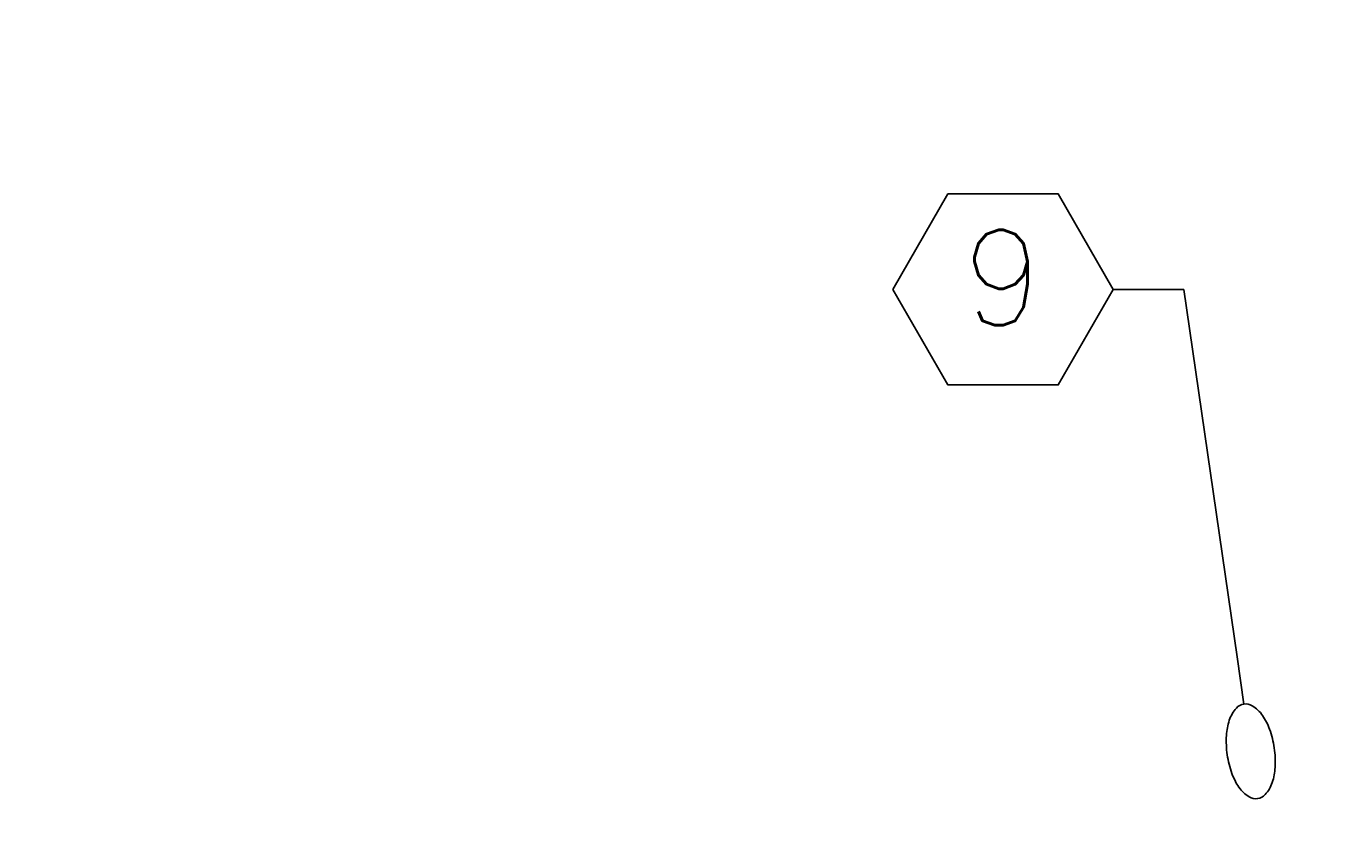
# Model space of a CAD drawing. Header units: inches. Extents: x -28650 to 25422, y -1833 to 3444.
# Tile 5 of 51: x 0 to 220, y -1503 to -1367. Entities that reach past the tile are written whole.
import ezdxf
from ezdxf import colors
from ezdxf.entities.mleader import LeaderData, LeaderLine
from ezdxf.enums import TextEntityAlignment as Align
from ezdxf.math import Vec2, Vec3

# ---------------------------------------------------------------- set-up
doc = ezdxf.new("R2010")
doc.units = ezdxf.units.IN
doc.header["$MEASUREMENT"] = 0
doc.layers.add('E-ANNO-KEYN', color=2, linetype='Continuous', lineweight=25)
doc.styles.add('Annotative', font='romans.shx', dxfattribs={"width": 0.8})
doc.styles.get("Standard").update_dxf_attribs({"font": 'romans.shx', "width": 0.8})

# ---------------------------------------------------------------- blocks, each defined once
blk = doc.blocks.new('_TagHexagon')
at = {"color": 0, "linetype": 'ByBlock', "transparency": 16777216}
blk.add_lwpolyline([(-0.1443, 0), (-0.0722, 0.125), (0.0722, 0.125), (0.1443, 0), (0.0722, -0.125), (-0.0722, -0.125)], close=True, dxfattribs=at)
at = {"transparency": 16777216}
blk.add_wipeout([(-0.071, 0.123), (0.071, 0.123), (0.1421, 0), (0.071, -0.123), (-0.071, -0.123), (-0.1421, 0)], dxfattribs=at)
at = {"color": 0, "transparency": 16777216, "style": 'Annotative'}
blk.add_attdef('TAGNUMBER', text='', height=0.125, dxfattribs=at).set_placement((0, -0.0469), align=Align.CENTER)
blk = doc.blocks.new('Loop_2')
at = {"color": 1}
blk.add_line((-0.5, 0), (-1, 0), dxfattribs=at)
blk.add_lwpolyline([(0, 0.249, 0.050817), (-0.202, 0.228, 0.064661), (-0.354, 0.176, 0.10407), (-0.47, 0.084, 0.175425), (-0.5, 0, 0.175425), (-0.47, -0.084, 0.10407), (-0.354, -0.176, 0.064661), (-0.202, -0.228, 0.050817), (0, -0.249, 0.050817), (0.202, -0.228, 0.064661), (0.354, -0.176, 0.10407), (0.47, -0.084, 0.175425), (0.5, 0, 0.175425), (0.47, 0.084, 0.10407), (0.354, 0.176, 0.064661), (0.202, 0.228, 0.050817)], format="xyb", close=True, dxfattribs=at)

msp = doc.modelspace()

# ---------------------------------------------------------------- leaders
at = {"layer": 'E-ANNO-KEYN', "lineweight": -3}
ml = msp.add_multileader_block('Standard', dxfattribs=at)
ml.set_content('_TagHexagon', color=256, scale=128)
ml.set_attribute('TAGNUMBER', '6', width=0)
ml.set_leader_properties(color=1)
ml.set_arrow_properties(name='Loop_2')
ml.build(insert=Vec2(0, 0))
ml.multileader.update_dxf_attribs({"text_right_attachment_type": 6, "dogleg_length": 0.36, "arrow_head_size": 16, "scale": 128})
ctx = ml.context
ctx.base_point, ctx.scale, ctx.char_height, ctx.arrow_head_size, ctx.landing_gap_size, ctx.plane_origin = Vec3(665.07566, -1476.6796), 128, 0.18, 16, 0.09, Vec3(665.37984, -1478.8839)
ctx.right_attachment = 6
notes = []
notes.append((ctx, [(0, (0, 0, 0), (0, 0), (1, 0), 1, [])]))
ctx.block.insert = Vec3(683.55087, -1476.6796)
ml = msp.add_multileader_block('Standard', dxfattribs=at)
ml.set_content('_TagHexagon', color=256, scale=128)
ml.set_attribute('TAGNUMBER', '7', width=0)
ml.set_leader_properties(color=1)
ml.set_arrow_properties(name='Loop_2')
ml.build(insert=Vec2(0, 0))
ml.multileader.update_dxf_attribs({"text_right_attachment_type": 6, "dogleg_length": 0.36, "arrow_head_size": 16, "scale": 128})
ctx = ml.context
ctx.base_point, ctx.scale, ctx.char_height, ctx.arrow_head_size, ctx.landing_gap_size, ctx.plane_origin = Vec3(705.27237, -1476.98849), 128, 0.18, 16, 0.09, Vec3(705.57655, -1479.19279)
ctx.right_attachment = 6
notes.append((ctx, [(0, (0, 0, 0), (0, 0), (1, 0), 1, [])]))
ctx.block.insert = Vec3(723.74758, -1476.98849)
ml = msp.add_multileader_block('Standard', dxfattribs=at)
ml.set_content('_TagHexagon', color=256, scale=128)
ml.set_attribute('TAGNUMBER', '1', width=0)
ml.set_leader_properties(color=1, linetype='ByLayer', lineweight=-1)
ml.build(insert=Vec2(0, 0))
ml.multileader.update_dxf_attribs({"text_right_attachment_type": 3, "dogleg_length": 0.36, "arrow_head_size": 16, "scale": 128})
ctx = ml.context
ctx.base_point, ctx.scale, ctx.char_height, ctx.arrow_head_size, ctx.landing_gap_size, ctx.plane_origin = Vec3(1731.98606, -1779.53301), 128, 0.18, 16, 0.09, Vec3(1730.96067, -1781.73731)
ctx.right_attachment = 3
notes.append((ctx, [(0, (0, 0, 0), (0, 0), (1, 0), 1, [])]))
ctx.block.insert = Vec3(1750.46127, -1779.53301)
ml = msp.add_multileader_block('Standard', dxfattribs=at)
ml.set_content('_TagHexagon', color=256, scale=128)
ml.set_attribute('TAGNUMBER', '13', width=0)
ml.set_leader_properties(color=1, linetype='ByLayer', lineweight=-1)
ml.build(insert=Vec2(0, 0))
ml.multileader.update_dxf_attribs({"text_right_attachment_type": 3, "dogleg_length": 0.36, "arrow_head_size": 16, "scale": 128})
ctx = ml.context
ctx.base_point, ctx.scale, ctx.char_height, ctx.arrow_head_size, ctx.landing_gap_size, ctx.plane_origin = Vec3(40.45922, -1817.22047), 128, 0.18, 16, 0.09, Vec3(39.43383, -1819.42477)
ctx.right_attachment = 3
notes.append((ctx, [(0, (0, 0, 0), (0, 0), (1, 0), 1, [])]))
ctx.block.insert = Vec3(58.93442, -1817.22047)
ml = msp.add_multileader_block('Standard', dxfattribs=at)
ml.set_content('_TagHexagon', color=256, scale=128)
ml.set_attribute('TAGNUMBER', '13', width=0)
ml.set_leader_properties(color=1, linetype='ByLayer', lineweight=-1)
ml.build(insert=Vec2(0, 0))
ml.multileader.update_dxf_attribs({"text_right_attachment_type": 3, "dogleg_length": 0.36, "arrow_head_size": 16, "scale": 128})
ctx = ml.context
ctx.base_point, ctx.scale, ctx.char_height, ctx.arrow_head_size, ctx.landing_gap_size, ctx.plane_origin = Vec3(596.89863, -1413.09251), 128, 0.18, 16, 0.09, Vec3(595.87324, -1415.29681)
ctx.right_attachment = 3
notes.append((ctx, [(0, (0, 0, 0), (0, 0), (1, 0), 1, [])]))
ctx.block.insert = Vec3(615.37384, -1413.09251)
ml = msp.add_multileader_block('Standard', dxfattribs=at)
ml.set_content('_TagHexagon', color=256, scale=128)
ml.set_attribute('TAGNUMBER', '9', width=0)
ml.set_leader_properties(color=1)
ml.set_arrow_properties(name='Loop_2')
ml.build(insert=Vec2(0, 0))
ml.multileader.update_dxf_attribs({"text_right_attachment_type": 6, "dogleg_length": 0.36, "arrow_head_size": 16, "scale": 128})
ctx = ml.context
ctx.base_point, ctx.scale, ctx.char_height, ctx.arrow_head_size, ctx.landing_gap_size, ctx.plane_origin = Vec3(145.09986, -1410.66378), 128, 0.18, 16, 0.09, Vec3(177.41442, -1708.67461)
ctx.right_attachment = 6
notes.append((ctx, [(0, (1, 1, 0), (193.84745, -1410.66378), (-1, 0), 11.79717, [(1, [(205.06508, -1488.01545)], 0, [])])]))
ctx.block.insert = Vec3(163.57507, -1410.66378)
for ctx, leaders in notes:
    for number, flags, end, landing, length, lines in leaders:
        leader = LeaderData()
        leader.index, (leader.has_last_leader_line, leader.has_dogleg_vector, leader.attachment_direction) = number, flags
        leader.last_leader_point, leader.dogleg_vector, leader.dogleg_length = Vec3(end), Vec3(landing), length
        for number, points, colour, breaks in lines:
            line = LeaderLine()
            line.index, line.vertices, line.color, line.breaks = number, Vec3.list(points), colors.encode_raw_color(colour), breaks
            leader.lines.append(line)
        ctx.leaders.append(leader)

doc.saveas('drawing.dxf')
